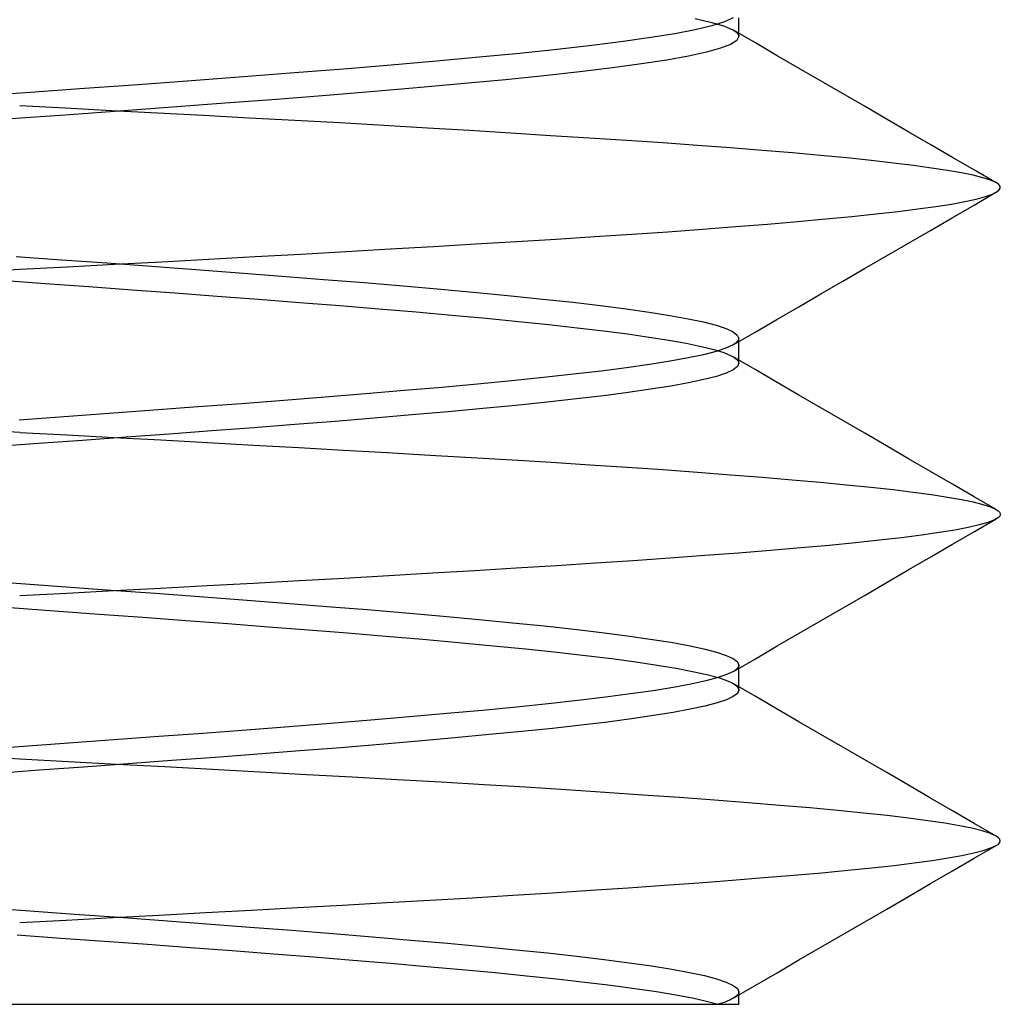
# Model space of a CAD drawing. Header units: millimetres. Extents: x -1 to 50, y 0 to 191.
# Tile 116 of 146: x 15 to 16.5, y 184.8 to 186.31. Entities that reach past the tile are written whole.
import ezdxf

# ---------------------------------------------------------------- set-up
doc = ezdxf.new("R2010")
doc.units = ezdxf.units.MM
doc.layers.add('MAIN-2', color=7, linetype='Continuous')

msp = doc.modelspace()

# ---------------------------------------------------------------- linework, layer by layer
at = {"layer": 'MAIN-2'}
for p, q in [((16.0331, 186.3087), (16.0586, 186.3027)), ((16.078, 186.3034), (16.0586, 186.2974)), ((16.0586, 186.3027), (16.0782, 186.2967)), ((16.0914, 186.3094), (16.078, 186.3034)), ((16.0999, 186.3065), (16.0999, 186.3097)), ((16.0999, 186.3033), (16.0999, 186.3065)), ((16.0999, 186.3001), (16.0999, 186.3033)), ((16.0333, 186.2914), (16.0021, 186.2854)), ((16.0586, 186.2974), (16.0333, 186.2914)), ((16.0782, 186.2967), (16.0916, 186.2907)), ((16.0916, 186.2907), (16.0941, 186.2891)), ((16.1252, 186.2712), (16.0917, 186.2907)), ((16.0941, 186.2891), (16.0962, 186.2875)), ((16.0962, 186.2875), (16.0979, 186.2858)), ((16.0979, 186.2858), (16.099, 186.2842)), ((16.0999, 186.2969), (16.0999, 186.3001)), ((16.0999, 186.2938), (16.0999, 186.2969)), ((16.0999, 186.2906), (16.0999, 186.2938)), ((16.0999, 186.2874), (16.0999, 186.2906)), ((16.0999, 186.2842), (16.0999, 186.2874)), ((15.9228, 186.2733), (15.875, 186.2673)), ((15.9653, 186.2794), (15.9228, 186.2733)), ((16.0021, 186.2854), (15.9653, 186.2794)), ((16.0968, 186.275), (16.0874, 186.269)), ((16.0999, 186.281), (16.0968, 186.275)), ((16.099, 186.2842), (16.0997, 186.2826)), ((16.0997, 186.2826), (16.0999, 186.281)), ((16.0999, 186.281), (16.0999, 186.2842)), ((16.1588, 186.2516), (16.1252, 186.2712)), ((15.7647, 186.2553), (15.703, 186.2493)), ((15.8222, 186.2614), (15.7647, 186.2553)), ((15.875, 186.2673), (15.8222, 186.2614)), ((16.0503, 186.257), (16.0229, 186.251)), ((16.0719, 186.263), (16.0503, 186.257)), ((16.0874, 186.269), (16.0719, 186.263)), ((15.6373, 186.2433), (15.568, 186.2373)), ((15.703, 186.2493), (15.6373, 186.2433)), ((15.9897, 186.245), (15.9509, 186.239)), ((16.0229, 186.251), (15.9897, 186.245)), ((16.1924, 186.2321), (16.1588, 186.2516)), ((15.4202, 186.2253), (15.3424, 186.2193)), ((15.4955, 186.2313), (15.4202, 186.2253)), ((15.568, 186.2373), (15.4955, 186.2313)), ((15.8569, 186.227), (15.8024, 186.221)), ((15.9065, 186.233), (15.8569, 186.227)), ((15.9509, 186.239), (15.9065, 186.233)), ((16.226, 186.2126), (16.1924, 186.2321)), ((15.2626, 186.2133), (15.1814, 186.2073)), ((15.3424, 186.2193), (15.2626, 186.2133)), ((15.7433, 186.215), (15.6801, 186.209)), ((15.8024, 186.221), (15.7433, 186.215)), ((16.2595, 186.1932), (16.226, 186.2126)), ((15.0162, 186.1953), (14.9333, 186.1893)), ((15.0991, 186.2013), (15.0162, 186.1953)), ((15.1814, 186.2073), (15.0991, 186.2013)), ((15.5426, 186.1969), (15.4691, 186.1909)), ((15.6131, 186.203), (15.5426, 186.1969)), ((15.6801, 186.209), (15.6131, 186.203)), ((15.3928, 186.1849), (15.3142, 186.1789)), ((15.4691, 186.1909), (15.3928, 186.1849)), ((16.293, 186.1737), (16.2595, 186.1932)), ((15.0701, 186.1712), (15, 186.1748)), ((15.1522, 186.1669), (15.0696, 186.1609)), ((15.1404, 186.1675), (15.0701, 186.1712)), ((15.2108, 186.1638), (15.1404, 186.1675)), ((15.2339, 186.1729), (15.1522, 186.1669)), ((15.3142, 186.1789), (15.2339, 186.1729)), ((16.3266, 186.1542), (16.293, 186.1737)), ((15.0696, 186.1609), (14.9866, 186.1549)), ((15.2811, 186.1601), (15.2108, 186.1638)), ((15.3512, 186.1563), (15.2811, 186.1601)), ((15.4208, 186.1525), (15.3512, 186.1563)), ((15.4895, 186.1487), (15.4208, 186.1525)), ((16.3601, 186.1348), (16.3266, 186.1542)), ((15.5572, 186.1448), (15.4895, 186.1487)), ((15.6235, 186.1409), (15.5572, 186.1448)), ((15.6882, 186.137), (15.6235, 186.1409)), ((15.7511, 186.1331), (15.6882, 186.137)), ((16.3935, 186.1154), (16.3601, 186.1348)), ((15.8121, 186.1293), (15.7511, 186.1331)), ((15.8712, 186.1255), (15.8121, 186.1293)), ((15.9283, 186.1218), (15.8712, 186.1255)), ((15.9835, 186.1181), (15.9283, 186.1218)), ((16.0366, 186.1143), (15.9835, 186.1181)), ((16.0874, 186.1106), (16.0366, 186.1143)), ((16.1359, 186.1068), (16.0874, 186.1106)), ((16.1818, 186.1029), (16.1359, 186.1068)), ((16.4269, 186.096), (16.3935, 186.1154)), ((16.225, 186.0991), (16.1818, 186.1029)), ((16.2653, 186.0952), (16.225, 186.0991)), ((16.3024, 186.0913), (16.2653, 186.0952)), ((16.3364, 186.0874), (16.3024, 186.0913)), ((16.4603, 186.0767), (16.4269, 186.096)), ((16.3673, 186.0836), (16.3364, 186.0874)), ((16.3948, 186.0798), (16.3673, 186.0836)), ((16.4192, 186.0761), (16.3948, 186.0798)), ((16.4404, 186.0724), (16.4192, 186.0761)), ((16.4936, 186.0573), (16.4603, 186.0767)), ((16.4585, 186.0687), (16.4404, 186.0724)), ((16.4734, 186.065), (16.4585, 186.0687)), ((16.4851, 186.0612), (16.4734, 186.065)), ((16.4934, 186.0574), (16.4851, 186.0612)), ((16.4975, 186.0546), (16.4934, 186.0574)), ((16.4937, 186.0429), (16.4976, 186.0458)), ((16.4995, 186.0517), (16.4975, 186.0546)), ((16.4976, 186.0458), (16.4995, 186.0488)), ((16.4995, 186.0488), (16.4995, 186.0517)), ((16.4456, 186.0284), (16.463, 186.0322)), ((16.4599, 186.0232), (16.4933, 186.0426)), ((16.463, 186.0322), (16.477, 186.036)), ((16.477, 186.036), (16.4878, 186.0399)), ((16.4878, 186.0399), (16.4937, 186.0429)), ((16.3435, 186.0135), (16.374, 186.0172)), ((16.374, 186.0172), (16.4011, 186.021)), ((16.4011, 186.021), (16.425, 186.0247)), ((16.425, 186.0247), (16.4456, 186.0284)), ((16.4264, 186.0038), (16.4599, 186.0232)), ((16.1899, 185.998), (16.2329, 186.0019)), ((16.2329, 186.0019), (16.2729, 186.0058)), ((16.2729, 186.0058), (16.3098, 186.0097)), ((16.3098, 186.0097), (16.3435, 186.0135)), ((16.393, 185.9844), (16.4264, 186.0038)), ((15.9914, 185.9823), (16.0446, 185.9862)), ((16.0446, 185.9862), (16.0955, 185.9901)), ((16.0955, 185.9901), (16.144, 185.994)), ((16.144, 185.994), (16.1899, 185.998)), ((16.3595, 185.965), (16.393, 185.9844)), ((15.7598, 185.9673), (15.8204, 185.9711)), ((15.8204, 185.9711), (15.8791, 185.9748)), ((15.8791, 185.9748), (15.9361, 185.9785)), ((15.9361, 185.9785), (15.9914, 185.9823)), ((15.4991, 185.9521), (15.5668, 185.956)), ((15.5668, 185.956), (15.6329, 185.9598)), ((15.6329, 185.9598), (15.6973, 185.9636)), ((15.6973, 185.9636), (15.7598, 185.9673)), ((16.326, 185.9455), (16.3595, 185.965)), ((14.9947, 185.9445), (15.064, 185.9395)), ((15.064, 185.9395), (15.1331, 185.9345)), ((15.2173, 185.9364), (15.2889, 185.9403)), ((15.2889, 185.9403), (15.36, 185.9443)), ((15.36, 185.9443), (15.4301, 185.9482)), ((15.4301, 185.9482), (15.4991, 185.9521)), ((16.2924, 185.9261), (16.326, 185.9455)), ((14.9297, 185.9213), (15, 185.9249)), ((15, 185.9249), (15.0727, 185.9287)), ((15.0727, 185.9287), (15.1451, 185.9326)), ((15.1331, 185.9345), (15.2016, 185.9295)), ((15.1451, 185.9326), (15.2173, 185.9364)), ((15.2016, 185.9295), (15.2693, 185.9245)), ((15.2693, 185.9245), (15.3359, 185.9194)), ((16.2589, 185.9066), (16.2924, 185.9261)), ((15.3359, 185.9194), (15.4012, 185.9144)), ((15.4012, 185.9144), (15.4649, 185.9094)), ((15.4649, 185.9094), (15.5268, 185.9044)), ((14.972, 185.908), (15.039, 185.9032)), ((15.039, 185.9032), (15.1057, 185.8983)), ((15.1057, 185.8983), (15.1718, 185.8935)), ((15.5268, 185.9044), (15.5866, 185.8994)), ((15.5866, 185.8994), (15.644, 185.8944)), ((15.644, 185.8944), (15.699, 185.8893)), ((16.2253, 185.8871), (16.2589, 185.9066)), ((15.1718, 185.8935), (15.2372, 185.8887)), ((15.2372, 185.8887), (15.3018, 185.8838)), ((15.3018, 185.8838), (15.3654, 185.879)), ((15.3654, 185.879), (15.4281, 185.8741)), ((15.699, 185.8893), (15.7511, 185.8843)), ((15.7511, 185.8843), (15.8002, 185.8793)), ((15.8002, 185.8793), (15.8461, 185.8743)), ((16.1918, 185.8676), (16.2253, 185.8871)), ((15.4281, 185.8741), (15.4895, 185.8692)), ((15.4895, 185.8692), (15.5492, 185.8644)), ((15.5492, 185.8644), (15.6065, 185.8595)), ((15.8461, 185.8743), (15.8886, 185.8693)), ((15.8886, 185.8693), (15.9277, 185.8643)), ((15.9277, 185.8643), (15.963, 185.8592)), ((16.1583, 185.8481), (16.1918, 185.8676)), ((15.6065, 185.8595), (15.6612, 185.8546)), ((15.6612, 185.8546), (15.7133, 185.8498)), ((15.7133, 185.8498), (15.7628, 185.845)), ((15.963, 185.8592), (15.9946, 185.8542)), ((15.9946, 185.8542), (16.0223, 185.8492)), ((16.0223, 185.8492), (16.0459, 185.8442)), ((15.7628, 185.845), (15.8094, 185.8401)), ((15.8094, 185.8401), (15.8529, 185.8353)), ((15.8529, 185.8353), (15.8931, 185.8305)), ((16.0459, 185.8442), (16.0653, 185.8392)), ((16.0653, 185.8392), (16.0804, 185.8342)), ((16.0804, 185.8342), (16.0912, 185.8291)), ((16.1247, 185.8286), (16.1583, 185.8481)), ((15.8931, 185.8305), (15.9297, 185.8258)), ((15.9297, 185.8258), (15.9628, 185.8211)), ((15.9628, 185.8211), (15.9927, 185.8164)), ((16.0912, 185.8291), (16.0976, 185.8241)), ((16.0912, 185.8091), (16.1247, 185.8286)), ((16.0976, 185.8241), (16.0998, 185.8191)), ((16.0998, 185.8191), (16.0995, 185.8174)), ((16.0998, 185.8159), (16.0998, 185.8191)), ((15.9927, 185.8164), (16.0193, 185.8116)), ((16.0193, 185.8116), (16.0423, 185.8068)), ((16.0423, 185.8068), (16.0616, 185.802)), ((16.0803, 185.8041), (16.0652, 185.7991)), ((16.0911, 185.8091), (16.0803, 185.8041)), ((16.0938, 185.8107), (16.0911, 185.8091)), ((16.0959, 185.8124), (16.0938, 185.8107)), ((16.0976, 185.8141), (16.0959, 185.8124)), ((16.0988, 185.8158), (16.0976, 185.8141)), ((16.0995, 185.8174), (16.0988, 185.8158)), ((16.0998, 185.8127), (16.0998, 185.8159)), ((16.0998, 185.8095), (16.0998, 185.8127)), ((16.0998, 185.8064), (16.0998, 185.8095)), ((16.0998, 185.8032), (16.0998, 185.8064)), ((16.0223, 185.7891), (15.9947, 185.7841)), ((16.0458, 185.7941), (16.0223, 185.7891)), ((16.0652, 185.7991), (16.0458, 185.7941)), ((16.0616, 185.802), (16.0769, 185.7973)), ((16.0769, 185.7973), (16.0882, 185.7925)), ((16.0882, 185.7925), (16.0917, 185.7906)), ((16.1249, 185.7713), (16.0914, 185.7908)), ((16.0917, 185.7906), (16.0946, 185.7887)), ((16.0946, 185.7887), (16.0968, 185.7868)), ((16.0998, 185.8), (16.0998, 185.8032)), ((16.0998, 185.7968), (16.0998, 185.8)), ((16.0998, 185.7936), (16.0998, 185.7968)), ((16.0998, 185.7904), (16.0998, 185.7936)), ((16.0998, 185.7873), (16.0998, 185.7904)), ((15.9281, 185.7741), (15.8893, 185.7691)), ((15.9633, 185.7791), (15.9281, 185.7741)), ((15.9947, 185.7841), (15.9633, 185.7791)), ((16.0977, 185.776), (16.0913, 185.7711)), ((16.0968, 185.7868), (16.0984, 185.7849)), ((16.0997, 185.781), (16.0977, 185.776)), ((16.0984, 185.7849), (16.0994, 185.7829)), ((16.0994, 185.7829), (16.0997, 185.781)), ((16.0998, 185.7841), (16.0998, 185.7873)), ((16.0998, 185.7809), (16.0998, 185.7841)), ((15.8012, 185.7591), (15.7523, 185.7541)), ((15.8469, 185.7641), (15.8012, 185.7591)), ((15.8893, 185.7691), (15.8469, 185.7641)), ((16.0657, 185.761), (16.0465, 185.756)), ((16.0807, 185.766), (16.0657, 185.761)), ((16.0913, 185.7711), (16.0807, 185.766)), ((16.1584, 185.7518), (16.1249, 185.7713)), ((15.6457, 185.7441), (15.5885, 185.7391)), ((15.7004, 185.7491), (15.6457, 185.7441)), ((15.7523, 185.7541), (15.7004, 185.7491)), ((15.9958, 185.7461), (15.965, 185.7412)), ((16.023, 185.751), (15.9958, 185.7461)), ((16.0465, 185.756), (16.023, 185.751)), ((16.1919, 185.7324), (16.1584, 185.7518)), ((15.4674, 185.7291), (15.404, 185.7241)), ((15.529, 185.7341), (15.4674, 185.7291)), ((15.5885, 185.7391), (15.529, 185.7341)), ((15.8929, 185.7314), (15.8516, 185.7264)), ((15.9307, 185.7363), (15.8929, 185.7314)), ((15.965, 185.7412), (15.9307, 185.7363)), ((16.2254, 185.7129), (16.1919, 185.7324)), ((15.2727, 185.7141), (15.2052, 185.7091)), ((15.3391, 185.7191), (15.2727, 185.7141)), ((15.404, 185.7241), (15.3391, 185.7191)), ((15.7588, 185.7165), (15.7082, 185.7116)), ((15.8067, 185.7214), (15.7588, 185.7165)), ((15.8516, 185.7264), (15.8067, 185.7214)), ((16.2589, 185.6934), (16.2254, 185.7129)), ((15.0682, 185.6991), (14.9991, 185.6941)), ((15.137, 185.7041), (15.0682, 185.6991)), ((15.2052, 185.7091), (15.137, 185.7041)), ((15.5998, 185.7019), (15.5422, 185.697)), ((15.6552, 185.7067), (15.5998, 185.7019)), ((15.7082, 185.7116), (15.6552, 185.7067)), ((15.421, 185.6872), (15.358, 185.6823)), ((15.4824, 185.6921), (15.421, 185.6872)), ((15.5422, 185.697), (15.4824, 185.6921)), ((16.2925, 185.6739), (16.2589, 185.6934)), ((15, 185.6751), (14.8768, 185.6815)), ((15, 185.6751), (15.0722, 185.6713)), ((15.0722, 185.6713), (15.1442, 185.6674)), ((15.1628, 185.6677), (15.096, 185.6629)), ((15.2288, 185.6726), (15.1628, 185.6677)), ((15.2939, 185.6774), (15.2288, 185.6726)), ((15.358, 185.6823), (15.2939, 185.6774)), ((16.326, 185.6544), (16.2925, 185.6739)), ((15.0287, 185.6581), (14.9611, 185.6532)), ((15.096, 185.6629), (15.0287, 185.6581)), ((15.1442, 185.6674), (15.2158, 185.6636)), ((15.2158, 185.6636), (15.287, 185.6598)), ((15.287, 185.6598), (15.3574, 185.6559)), ((15.3574, 185.6559), (15.4269, 185.652)), ((16.3595, 185.635), (16.326, 185.6544)), ((15.4269, 185.652), (15.4951, 185.6482)), ((15.4951, 185.6482), (15.562, 185.6444)), ((15.562, 185.6444), (15.6273, 185.6406)), ((15.6273, 185.6406), (15.6911, 185.6368)), ((15.6911, 185.6368), (15.7532, 185.6331)), ((15.7532, 185.6331), (15.8135, 185.6294)), ((15.8135, 185.6294), (15.8721, 185.6257)), ((15.8721, 185.6257), (15.9289, 185.622)), ((16.393, 185.6155), (16.3595, 185.635)), ((15.9289, 185.622), (15.9838, 185.6182)), ((15.9838, 185.6182), (16.0367, 185.6144)), ((16.0367, 185.6144), (16.0874, 185.6105)), ((16.0874, 185.6105), (16.1357, 185.6066)), ((16.4266, 185.5961), (16.393, 185.6155)), ((16.1357, 185.6066), (16.1814, 185.6028)), ((16.1814, 185.6028), (16.2245, 185.5989)), ((16.2245, 185.5989), (16.2647, 185.5951)), ((16.2647, 185.5951), (16.3018, 185.5913)), ((16.46, 185.5767), (16.4266, 185.5961)), ((16.3018, 185.5913), (16.3359, 185.5876)), ((16.3359, 185.5876), (16.3668, 185.5838)), ((16.3668, 185.5838), (16.3945, 185.5801)), ((16.3945, 185.5801), (16.419, 185.5763)), ((16.419, 185.5763), (16.4403, 185.5726)), ((16.4403, 185.5726), (16.4584, 185.5688)), ((16.4584, 185.5688), (16.4734, 185.565)), ((16.4935, 185.5573), (16.46, 185.5767)), ((16.4734, 185.565), (16.485, 185.5612)), ((16.485, 185.5612), (16.4934, 185.5573)), ((16.4934, 185.5573), (16.4964, 185.5553)), ((16.4964, 185.5553), (16.4985, 185.5533)), ((16.499, 185.5472), (16.4972, 185.5452)), ((16.4985, 185.5533), (16.4997, 185.5513)), ((16.4998, 185.5492), (16.499, 185.5472)), ((16.4997, 185.5513), (16.4998, 185.5492)), ((16.4676, 185.5335), (16.4506, 185.5296)), ((16.4604, 185.5234), (16.4938, 185.5428)), ((16.481, 185.5374), (16.4676, 185.5335)), ((16.491, 185.5413), (16.481, 185.5374)), ((16.4972, 185.5452), (16.491, 185.5413)), ((16.3794, 185.5179), (16.349, 185.514)), ((16.4065, 185.5218), (16.3794, 185.5179)), ((16.4302, 185.5257), (16.4065, 185.5218)), ((16.427, 185.5041), (16.4604, 185.5234)), ((16.4506, 185.5296), (16.4302, 185.5257)), ((16.2382, 185.5023), (16.1948, 185.4984)), ((16.2784, 185.5062), (16.2382, 185.5023)), ((16.3153, 185.5101), (16.2784, 185.5062)), ((16.349, 185.514), (16.3153, 185.5101)), ((16.3936, 185.4847), (16.427, 185.5041)), ((16.0996, 185.4905), (16.0481, 185.4866)), ((16.1486, 185.4944), (16.0996, 185.4905)), ((16.1948, 185.4984), (16.1486, 185.4944)), ((15.8807, 185.475), (15.8211, 185.4712)), ((15.9385, 185.4788), (15.8807, 185.475)), ((15.9944, 185.4827), (15.9385, 185.4788)), ((16.0481, 185.4866), (15.9944, 185.4827)), ((16.3601, 185.4653), (16.3936, 185.4847)), ((15.6312, 185.4596), (15.5644, 185.4557)), ((15.6963, 185.4635), (15.6312, 185.4596)), ((15.7596, 185.4673), (15.6963, 185.4635)), ((15.8211, 185.4712), (15.7596, 185.4673)), ((16.3266, 185.4458), (16.3601, 185.4653)), ((14.9328, 185.449), (15.0018, 185.444)), ((15.0018, 185.444), (15.0709, 185.439)), ((15.3575, 185.4441), (15.2868, 185.4403)), ((15.4274, 185.4479), (15.3575, 185.4441)), ((15.4964, 185.4518), (15.4274, 185.4479)), ((15.5644, 185.4557), (15.4964, 185.4518)), ((16.293, 185.4263), (16.3266, 185.4458)), ((15.072, 185.4289), (15, 185.4252)), ((15.0709, 185.439), (15.1396, 185.434)), ((15.1439, 185.4327), (15.072, 185.4289)), ((15.1396, 185.434), (15.2078, 185.429)), ((15.2156, 185.4365), (15.1439, 185.4327)), ((15.2078, 185.429), (15.2752, 185.424)), ((15.2868, 185.4403), (15.2156, 185.4365)), ((15.2752, 185.424), (15.3414, 185.419)), ((15.3414, 185.419), (15.4064, 185.414)), ((15.4064, 185.414), (15.4698, 185.409)), ((16.2594, 185.4068), (16.293, 185.4263)), ((14.9853, 185.4071), (15.0533, 185.4021)), ((15.0533, 185.4021), (15.1213, 185.3971)), ((15.1213, 185.3971), (15.1885, 185.3922)), ((15.4698, 185.409), (15.5313, 185.404)), ((15.5313, 185.404), (15.5907, 185.399)), ((15.5907, 185.399), (15.6478, 185.394)), ((16.2259, 185.3873), (16.2594, 185.4068)), ((15.1885, 185.3922), (15.2543, 185.3873)), ((15.2543, 185.3873), (15.3183, 185.3826)), ((15.3183, 185.3826), (15.3806, 185.3779)), ((15.6478, 185.394), (15.7023, 185.389)), ((15.7023, 185.389), (15.754, 185.384)), ((15.754, 185.384), (15.8028, 185.379)), ((16.1923, 185.3678), (16.2259, 185.3873)), ((15.3806, 185.3779), (15.4417, 185.3731)), ((15.4417, 185.3731), (15.5015, 185.3683)), ((15.5015, 185.3683), (15.5599, 185.3635)), ((15.8028, 185.379), (15.8483, 185.374)), ((15.8483, 185.374), (15.8906, 185.369)), ((15.8906, 185.369), (15.9294, 185.364)), ((16.1588, 185.3484), (16.1923, 185.3678)), ((15.5599, 185.3635), (15.6166, 185.3586)), ((15.6166, 185.3586), (15.6714, 185.3536)), ((15.6714, 185.3536), (15.7241, 185.3487)), ((15.9294, 185.364), (15.9645, 185.359)), ((15.9645, 185.359), (15.9959, 185.354)), ((15.9959, 185.354), (16.0232, 185.349)), ((15.7241, 185.3487), (15.7742, 185.3438)), ((15.7742, 185.3438), (15.8215, 185.3389)), ((15.8215, 185.3389), (15.8656, 185.3339)), ((16.0232, 185.349), (16.0465, 185.344)), ((16.0465, 185.344), (16.0656, 185.3391)), ((16.0656, 185.3391), (16.0806, 185.334)), ((16.1253, 185.3289), (16.1588, 185.3484)), ((15.8656, 185.3339), (15.9059, 185.329)), ((15.9059, 185.329), (15.9424, 185.3241)), ((15.9424, 185.3241), (15.9749, 185.3192)), ((16.0806, 185.334), (16.0913, 185.329)), ((16.0913, 185.329), (16.0977, 185.3241)), ((16.0917, 185.3094), (16.1253, 185.3289)), ((16.0977, 185.3241), (16.0999, 185.319)), ((15.9749, 185.3192), (16.0039, 185.3144)), ((16.0039, 185.3144), (16.0293, 185.3095)), ((16.0293, 185.3095), (16.051, 185.3047)), ((16.0928, 185.31), (16.0827, 185.305)), ((16.0985, 185.315), (16.0928, 185.31)), ((16.0989, 185.3157), (16.0985, 185.315)), ((16.0993, 185.3164), (16.0989, 185.3157)), ((16.0995, 185.317), (16.0993, 185.3164)), ((16.0997, 185.3177), (16.0995, 185.317)), ((16.0998, 185.3184), (16.0997, 185.3177)), ((16.0999, 185.319), (16.0998, 185.3184)), ((16.0999, 185.3158), (16.0999, 185.319)), ((16.0999, 185.3127), (16.0999, 185.3158)), ((16.0999, 185.3095), (16.0999, 185.3127)), ((16.0999, 185.3063), (16.0999, 185.3095)), ((16.0999, 185.3031), (16.0999, 185.3063)), ((16.0495, 185.295), (16.0267, 185.2899)), ((16.0682, 185.3), (16.0495, 185.295)), ((16.051, 185.3047), (16.0688, 185.2999)), ((16.0827, 185.305), (16.0682, 185.3)), ((16.0688, 185.2999), (16.0826, 185.2951)), ((16.0826, 185.2951), (16.088, 185.2927)), ((16.088, 185.2927), (16.0923, 185.2903)), ((16.1249, 185.2714), (16.0913, 185.2909)), ((16.0999, 185.2999), (16.0999, 185.3031)), ((16.0999, 185.2967), (16.0999, 185.2999)), ((16.0999, 185.2935), (16.0999, 185.2967)), ((16.0999, 185.2904), (16.0999, 185.2935)), ((15.9689, 185.2799), (15.9342, 185.2749)), ((15.9997, 185.2849), (15.9689, 185.2799)), ((16.0267, 185.2899), (15.9997, 185.2849)), ((16.0923, 185.2903), (16.0957, 185.2879)), ((16.0957, 185.2879), (16.0981, 185.2855)), ((16.0999, 185.2806), (16.0977, 185.2757)), ((16.0981, 185.2855), (16.0995, 185.2831)), ((16.0995, 185.2831), (16.0999, 185.2806)), ((16.0999, 185.2872), (16.0999, 185.2904)), ((16.0999, 185.284), (16.0999, 185.2872)), ((16.0999, 185.2809), (16.0999, 185.284)), ((15.8538, 185.2648), (15.8083, 185.2598)), ((15.8958, 185.2699), (15.8538, 185.2648)), ((15.9342, 185.2749), (15.8958, 185.2699)), ((16.0666, 185.2613), (16.0482, 185.2565)), ((16.081, 185.2661), (16.0666, 185.2613)), ((16.0914, 185.2709), (16.081, 185.2661)), ((16.0977, 185.2757), (16.0914, 185.2709)), ((16.1584, 185.2519), (16.1249, 185.2714)), ((15.7079, 185.2498), (15.6535, 185.2448)), ((15.7597, 185.2548), (15.7079, 185.2498)), ((15.8083, 185.2598), (15.7597, 185.2548)), ((15.9995, 185.2467), (15.9695, 185.2418)), ((16.0257, 185.2517), (15.9995, 185.2467)), ((16.0482, 185.2565), (16.0257, 185.2517)), ((16.1919, 185.2324), (16.1584, 185.2519)), ((15.537, 185.2347), (15.4754, 185.2297)), ((15.5964, 185.2397), (15.537, 185.2347)), ((15.6535, 185.2448), (15.5964, 185.2397)), ((15.8991, 185.232), (15.8587, 185.2271)), ((15.936, 185.2369), (15.8991, 185.232)), ((15.9695, 185.2418), (15.936, 185.2369)), ((16.2255, 185.213), (16.1919, 185.2324)), ((15.3469, 185.2197), (15.2803, 185.2146)), ((15.412, 185.2247), (15.3469, 185.2197)), ((15.4754, 185.2297), (15.412, 185.2247)), ((15.7682, 185.2175), (15.7183, 185.2127)), ((15.815, 185.2223), (15.7682, 185.2175)), ((15.8587, 185.2271), (15.815, 185.2223)), ((15.1442, 185.2046), (15.0752, 185.1996)), ((15.2127, 185.2096), (15.1442, 185.2046)), ((15.2803, 185.2146), (15.2127, 185.2096)), ((15.6097, 185.2027), (15.5515, 185.1977)), ((15.6654, 185.2077), (15.6097, 185.2027)), ((15.7183, 185.2127), (15.6654, 185.2077)), ((16.259, 185.1935), (16.2255, 185.213)), ((15.0058, 185.1946), (14.9365, 185.1895)), ((15.0752, 185.1996), (15.0058, 185.1946)), ((15.4285, 185.1877), (15.3644, 185.1828)), ((15.491, 185.1927), (15.4285, 185.1877)), ((15.5515, 185.1977), (15.491, 185.1927)), ((16.2926, 185.174), (16.259, 185.1935)), ((15, 185.1751), (14.9276, 185.179)), ((15.0742, 185.1711), (15, 185.1751)), ((15.1481, 185.1671), (15.0742, 185.1711)), ((15.2326, 185.173), (15.1654, 185.168)), ((15.299, 185.1779), (15.2326, 185.173)), ((15.3644, 185.1828), (15.299, 185.1779)), ((16.3261, 185.1545), (16.2926, 185.174)), ((15.0297, 185.1581), (14.962, 185.1531)), ((15.0977, 185.1631), (15.0297, 185.1581)), ((15.1654, 185.168), (15.0977, 185.1631)), ((15.2217, 185.1632), (15.1481, 185.1671)), ((15.2948, 185.1592), (15.2217, 185.1632)), ((15.3671, 185.1553), (15.2948, 185.1592)), ((15.4385, 185.1514), (15.3671, 185.1553)), ((15.5087, 185.1476), (15.4385, 185.1514)), ((15.5775, 185.1437), (15.5087, 185.1476)), ((15.6447, 185.1398), (15.5775, 185.1437)), ((16.3596, 185.1351), (16.3261, 185.1545)), ((15.7102, 185.136), (15.6447, 185.1398)), ((15.7739, 185.1321), (15.7102, 185.136)), ((15.8356, 185.1282), (15.7739, 185.1321)), ((15.8954, 185.1242), (15.8356, 185.1282)), ((16.3931, 185.1156), (16.3596, 185.1351)), ((15.9533, 185.1203), (15.8954, 185.1242)), ((16.0092, 185.1163), (15.9533, 185.1203)), ((16.0629, 185.1123), (16.0092, 185.1163)), ((16.1141, 185.1084), (16.0629, 185.1123)), ((16.4266, 185.0962), (16.3931, 185.1156)), ((16.1628, 185.1044), (16.1141, 185.1084)), ((16.2086, 185.1005), (16.1628, 185.1044)), ((16.2514, 185.0966), (16.2086, 185.1005)), ((16.2908, 185.0927), (16.2514, 185.0966)), ((16.4601, 185.0768), (16.4266, 185.0962)), ((16.3269, 185.0888), (16.2908, 185.0927)), ((16.3596, 185.0849), (16.3269, 185.0888)), ((16.3889, 185.081), (16.3596, 185.0849)), ((16.4148, 185.0771), (16.3889, 185.081)), ((16.4373, 185.0732), (16.4148, 185.0771)), ((16.4565, 185.0693), (16.4373, 185.0732)), ((16.4723, 185.0653), (16.4565, 185.0693)), ((16.4935, 185.0574), (16.4601, 185.0768)), ((16.4847, 185.0614), (16.4723, 185.0653)), ((16.4934, 185.0574), (16.4847, 185.0614)), ((16.497, 185.055), (16.4934, 185.0574)), ((16.4992, 185.0526), (16.497, 185.055)), ((16.4999, 185.0501), (16.4992, 185.0526)), ((16.4992, 185.0477), (16.4999, 185.0501)), ((16.4592, 185.0316), (16.4739, 185.0354)), ((16.46, 185.0235), (16.4935, 185.0429)), ((16.4739, 185.0354), (16.4854, 185.0392)), ((16.4854, 185.0392), (16.4936, 185.0429)), ((16.4936, 185.0429), (16.4971, 185.0453)), ((16.4971, 185.0453), (16.4992, 185.0477)), ((16.3682, 185.0164), (16.3957, 185.0202)), ((16.3957, 185.0202), (16.4201, 185.024)), ((16.4201, 185.024), (16.4412, 185.0278)), ((16.4266, 185.0041), (16.46, 185.0235)), ((16.4412, 185.0278), (16.4592, 185.0316)), ((16.2268, 185.0013), (16.2667, 185.0051)), ((16.2667, 185.0051), (16.3036, 185.0088)), ((16.3036, 185.0088), (16.3374, 185.0126)), ((16.3374, 185.0126), (16.3682, 185.0164)), ((16.039, 184.9861), (16.09, 184.99)), ((16.09, 184.99), (16.1384, 184.9938)), ((16.1384, 184.9938), (16.184, 184.9975)), ((16.184, 184.9975), (16.2268, 185.0013)), ((16.3931, 184.9847), (16.4266, 185.0041)), ((15.815, 184.9707), (15.8737, 184.9746)), ((15.8737, 184.9746), (15.9306, 184.9784)), ((15.9306, 184.9784), (15.9858, 184.9823)), ((15.9858, 184.9823), (16.039, 184.9861)), ((16.3597, 184.9652), (16.3931, 184.9847)), ((15.6275, 184.9593), (15.692, 184.9631)), ((15.692, 184.9631), (15.7545, 184.9669)), ((15.7545, 184.9669), (15.815, 184.9707)), ((16.3261, 184.9458), (16.3597, 184.9652)), ((14.9471, 184.948), (15.0156, 184.943)), ((15.3548, 184.9442), (15.4247, 184.948)), ((15.4247, 184.948), (15.4936, 184.9518)), ((15.4936, 184.9518), (15.5613, 184.9556)), ((15.5613, 184.9556), (15.6275, 184.9593)), ((16.2926, 184.9263), (16.3261, 184.9458)), ((15.0156, 184.943), (15.084, 184.938)), ((15.0711, 184.9288), (15.1422, 184.9327)), ((15.084, 184.938), (15.1521, 184.9331)), ((15.1422, 184.9327), (15.2133, 184.9366)), ((15.1521, 184.9331), (15.2196, 184.9281)), ((15.2133, 184.9366), (15.2842, 184.9404)), ((15.2842, 184.9404), (15.3548, 184.9442)), ((15, 184.925), (15.0711, 184.9288)), ((15.2196, 184.9281), (15.2863, 184.9232)), ((15.2863, 184.9232), (15.3519, 184.9182)), ((15.3519, 184.9182), (15.4161, 184.9133)), ((16.259, 184.9068), (16.2926, 184.9263)), ((14.9963, 184.9062), (15.0631, 184.9014)), ((15.0631, 184.9014), (15.1296, 184.8965)), ((15.4161, 184.9133), (15.4787, 184.9083)), ((15.4787, 184.9083), (15.5394, 184.9034)), ((15.5394, 184.9034), (15.5981, 184.8984)), ((16.2254, 184.8873), (16.259, 184.9068)), ((15.1296, 184.8965), (15.1956, 184.8918)), ((15.1956, 184.8918), (15.2609, 184.8869)), ((15.2609, 184.8869), (15.3251, 184.8821)), ((15.5981, 184.8984), (15.6543, 184.8934)), ((15.6543, 184.8934), (15.7081, 184.8885)), ((15.7081, 184.8885), (15.759, 184.8835)), ((16.1919, 184.8678), (16.2254, 184.8873)), ((15.3251, 184.8821), (15.388, 184.8773)), ((15.388, 184.8773), (15.4495, 184.8724)), ((15.4495, 184.8724), (15.5093, 184.8676)), ((15.759, 184.8835), (15.8071, 184.8786)), ((15.8071, 184.8786), (15.8521, 184.8736)), ((15.8521, 184.8736), (15.8938, 184.8687)), ((15.5093, 184.8676), (15.5671, 184.8628)), ((15.5671, 184.8628), (15.6228, 184.858)), ((15.6228, 184.858), (15.6761, 184.8533)), ((15.8938, 184.8687), (15.932, 184.8637)), ((15.932, 184.8637), (15.9666, 184.8587)), ((15.9666, 184.8587), (15.9974, 184.8538)), ((16.1584, 184.8483), (16.1919, 184.8678)), ((15.6761, 184.8533), (15.727, 184.8485)), ((15.727, 184.8485), (15.7754, 184.8437)), ((15.7754, 184.8437), (15.8212, 184.8389)), ((15.9974, 184.8538), (16.0243, 184.8488)), ((16.0243, 184.8488), (16.0472, 184.8439)), ((16.0472, 184.8439), (16.066, 184.8389)), ((16.066, 184.8389), (16.0808, 184.834)), ((16.1249, 184.8288), (16.1584, 184.8483)), ((15.8212, 184.8389), (15.8642, 184.834)), ((15.8642, 184.834), (15.9042, 184.8291)), ((15.9042, 184.8291), (15.9409, 184.8242)), ((15.9409, 184.8242), (15.974, 184.8194)), ((16.0808, 184.834), (16.0914, 184.829)), ((16.0914, 184.829), (16.0978, 184.824)), ((16.0914, 184.8093), (16.1249, 184.8288)), ((16.0978, 184.824), (16.1, 184.8191)), ((15.974, 184.8194), (16.0035, 184.8145)), ((16.0035, 184.8145), (16.029, 184.8097)), ((16.029, 184.8097), (16.0507, 184.8048)), ((16.0934, 184.8104), (16.0905, 184.8087)), ((16.0954, 184.8119), (16.0934, 184.8104)), ((16.097, 184.8133), (16.0954, 184.8119)), ((16.0983, 184.8148), (16.097, 184.8133)), ((16.0992, 184.8162), (16.0983, 184.8148)), ((16.0998, 184.8176), (16.0992, 184.8162)), ((16.1, 184.8191), (16.0998, 184.8176)), ((16.1, 184.8159), (16.1, 184.8191)), ((16.1, 184.8127), (16.1, 184.8159)), ((16.1, 184.8095), (16.1, 184.8127)), ((16.1, 184.8063), (16.1, 184.8095)), ((14.9857, 184.8), (15.0746, 184.8)), ((15.0746, 184.8), (15.1666, 184.8)), ((15.1666, 184.8), (15.2594, 184.8)), ((15.2594, 184.8), (15.3478, 184.8)), ((15.3478, 184.8), (15.4285, 184.8)), ((15.4285, 184.8), (15.5026, 184.8)), ((15.5026, 184.8), (15.5721, 184.8)), ((15.5721, 184.8), (15.6379, 184.8)), ((15.6379, 184.8), (15.7003, 184.8)), ((15.7003, 184.8), (15.7594, 184.8)), ((15.7594, 184.8), (15.8148, 184.8)), ((15.8148, 184.8), (15.8661, 184.8)), ((15.8661, 184.8), (15.9127, 184.8)), ((15.9127, 184.8), (15.9538, 184.8)), ((15.9538, 184.8), (15.9888, 184.8)), ((15.9888, 184.8), (16.0176, 184.8)), ((16.0176, 184.8), (16.0403, 184.8)), ((16.0403, 184.8), (16.0571, 184.8)), ((16.0507, 184.8048), (16.0684, 184.8)), ((16.0571, 184.8), (16.0684, 184.8)), ((16.0738, 184.8018), (16.0684, 184.8)), ((16.0684, 184.8), (16.078, 184.8)), ((16.0788, 184.8035), (16.0738, 184.8018)), ((16.078, 184.8), (16.0859, 184.8)), ((16.0832, 184.8052), (16.0788, 184.8035)), ((16.0871, 184.807), (16.0832, 184.8052)), ((16.0859, 184.8), (16.092, 184.8)), ((16.0905, 184.8087), (16.0871, 184.807)), ((16.092, 184.8), (16.0964, 184.8)), ((16.0964, 184.8), (16.099, 184.8)), ((16.099, 184.8), (16.0999, 184.8)), ((16.1, 184.8032), (16.1, 184.8063)), ((16.1, 184.8), (16.1, 184.8032))]:
    msp.add_line(p, q, dxfattribs=at)

doc.saveas('drawing.dxf')
